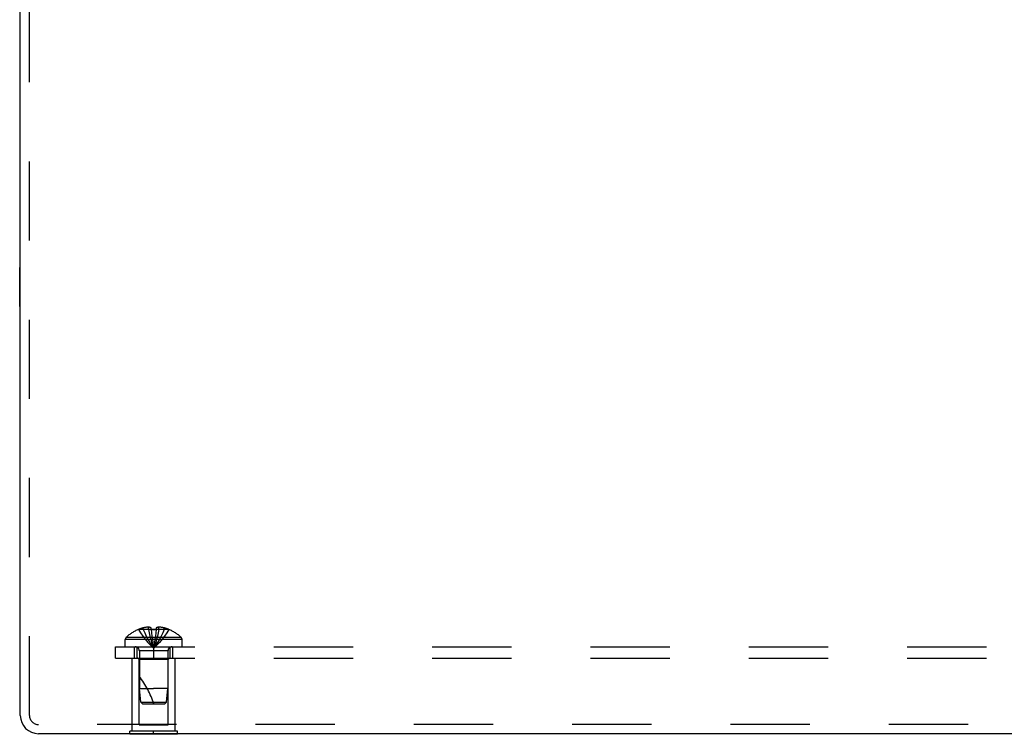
# Model space of a CAD drawing. Header units: inches. Extents: x 0 to 94.4, y 0 to 61.1.
# Tile 75 of 112: x 68.6 to 75.1, y 27.8 to 32.5. Entities that reach past the tile are written whole.
import ezdxf

# ---------------------------------------------------------------- set-up
doc = ezdxf.new("R2010")
doc.units = ezdxf.units.IN
doc.header["$LTSCALE"] = 5.194444
doc.header["$MEASUREMENT"] = 0
doc.linetypes.add('HIDDEN', pattern=[0.2, 0.1, -0.1])
doc.layers.get('0').update_dxf_attribs({"linetype": 'CONTINUOUS'})
doc.layers.add('DEFAULT_2', color=8, linetype='HIDDEN')
doc.layers.add('SUBPANEL', color=7, linetype='CONTINUOUS')

msp = doc.modelspace()

# ---------------------------------------------------------------- linework, layer by layer
at = {"color": 3, "linetype": 'Continuous'}
for p, q in [((68.6079, 27.9403), (68.6079, 36.1911)), ((92.4879, 27.8203), (68.7279, 27.8203))]:
    msp.add_line(p, q, dxfattribs=at)
at = {"color": 7, "linetype": 'Continuous'}
for p, q in [((68.6039, 30.6244), (68.6039, 30.8804)), ((68.6039, 30.8804), (68.6079, 30.8804)), ((68.6039, 30.6244), (68.6079, 30.6244)), ((69.3269, 27.8163), (69.3269, 27.8203)), ((69.6389, 27.8163), (69.3269, 27.8163)), ((69.4829, 27.8163), (69.4829, 27.8203)), ((69.6389, 27.8163), (69.6389, 27.8203))]:
    msp.add_line(p, q, dxfattribs=at)
at = {"color": 3, "linetype": 'Continuous'}
msp.add_arc((68.7279, 27.9403), 0.12, 180, 270, dxfattribs=at)
at = {"layer": 'DEFAULT_2', "color": 8, "linetype": 'HIDDEN'}
for p, q in [((68.6679, 27.9403), (68.6679, 36.2206)), ((69.3429, 27.8373), (69.3429, 28.3163)), ((69.3429, 28.3163), (69.6229, 28.3163)), ((69.3879, 28.3063), (69.3779, 28.3163)), ((69.3879, 27.8788), (69.3879, 28.3063)), ((69.5779, 28.3063), (69.3879, 28.3063)), ((69.5779, 28.3063), (69.5879, 28.3163)), ((69.5779, 27.8788), (69.5779, 28.3063)), ((69.6229, 27.8373), (69.6229, 28.3163)), ((92.4879, 27.8803), (68.7279, 27.8803)), ((69.3879, 27.8788), (69.5779, 27.8788)), ((69.3269, 27.8203), (69.3269, 27.8373)), ((69.6389, 27.8373), (69.3269, 27.8373)), ((69.4829, 27.8203), (69.4829, 27.8373)), ((69.6389, 27.8203), (69.6389, 27.8373))]:
    msp.add_line(p, q, dxfattribs=at)
msp.add_arc((68.7279, 27.9403), 0.06, 180, 270, dxfattribs=at)
at = {"layer": 'SUBPANEL', "color": 8, "linetype": 'HIDDEN'}
for p, q in [((69.3836, 28.5042), (69.3834, 28.5046)), ((69.3846, 28.5046), (69.3836, 28.5042)), ((69.4674, 28.5046), (69.3846, 28.5046)), ((69.4144, 28.5046), (69.4144, 28.5147)), ((69.448, 28.5046), (69.448, 28.5196)), ((69.4674, 28.5046), (69.4674, 28.5147)), ((69.4674, 28.5046), (69.4696, 28.4821)), ((69.4674, 28.5046), (69.4674, 28.5042)), ((69.4674, 28.5042), (69.47, 28.5043)), ((69.4803, 28.5046), (69.4829, 28.5046)), ((69.4829, 28.5046), (69.4855, 28.5046)), ((69.4958, 28.5043), (69.4984, 28.5042)), ((69.4984, 28.5046), (69.4962, 28.4821)), ((69.4984, 28.5147), (69.4984, 28.5046)), ((69.4984, 28.5046), (69.4984, 28.5042)), ((69.5812, 28.5046), (69.4984, 28.5046)), ((69.5178, 28.5046), (69.5178, 28.5196)), ((69.5514, 28.5046), (69.5514, 28.5147)), ((69.5822, 28.5042), (69.5812, 28.5046)), ((69.5824, 28.5046), (69.5822, 28.5042)), ((69.2964, 28.3913), (69.2964, 28.4378)), ((69.6694, 28.4378), (69.2964, 28.4378)), ((69.6632, 28.4523), (69.3026, 28.4523)), ((69.4695, 28.4825), (69.4719, 28.4606)), ((69.4719, 28.4609), (69.4744, 28.4398)), ((69.4744, 28.4399), (69.477, 28.4194)), ((69.6694, 28.3913), (69.6694, 28.4378)), ((69.2329, 28.3163), (69.2329, 28.3913)), ((69.2329, 28.3913), (91.9829, 28.3913)), ((69.3579, 28.3163), (69.3579, 28.3913)), ((69.3738, 28.3163), (69.3738, 28.3913)), ((69.3889, 28.3631), (69.3889, 28.1163)), ((69.5769, 28.3631), (69.3889, 28.3631)), ((69.4829, 28.3913), (69.4829, 28.3163)), ((69.5769, 28.3631), (69.5769, 28.1163)), ((69.592, 28.3163), (69.592, 28.3913)), ((69.6079, 28.3163), (69.6079, 28.3913)), ((69.2329, 28.3163), (91.9829, 28.3163)), ((69.3979, 28.0262), (69.3889, 28.1163)), ((69.3889, 28.1163), (69.4829, 28.1163)), ((69.5769, 28.1163), (69.4829, 28.1163)), ((69.5679, 28.0262), (69.5769, 28.1163)), ((69.4089, 28.0163), (69.3979, 28.0262)), ((69.3979, 28.0262), (69.5679, 28.0262)), ((69.4089, 28.0163), (69.5569, 28.0163)), ((69.5569, 28.0163), (69.5679, 28.0262))]:
    msp.add_line(p, q, dxfattribs=at)
for points in [[(69.3836, 28.5042), (69.3973, 28.4821), (69.4122, 28.4606), (69.4281, 28.4398), (69.4453, 28.4194), (69.4635, 28.3997), (69.4829, 28.3806)], [(69.448, 28.5196), (69.4438, 28.5193), (69.4396, 28.5189), (69.4354, 28.5184), (69.4312, 28.5179), (69.427, 28.5172), (69.4228, 28.5164), (69.4186, 28.5156), (69.4144, 28.5147)], [(69.4144, 28.5046), (69.4239, 28.4825), (69.4341, 28.4609), (69.4451, 28.4399), (69.4569, 28.4196), (69.4695, 28.3998), (69.4829, 28.3806)], [(69.4674, 28.5147), (69.4648, 28.5157), (69.4623, 28.5165), (69.4598, 28.5173), (69.4574, 28.5179), (69.455, 28.5185), (69.4527, 28.5189), (69.4503, 28.5193), (69.448, 28.5196)], [(69.448, 28.5046), (69.4528, 28.4825), (69.458, 28.4609), (69.4637, 28.4399), (69.4697, 28.4196), (69.4761, 28.3998), (69.4829, 28.3806)], [(69.4829, 28.5046), (69.4803, 28.5046), (69.4777, 28.5046), (69.4751, 28.5045), (69.4726, 28.5044), (69.47, 28.5043), (69.4674, 28.5042)], [(69.4726, 28.5044), (69.4751, 28.5045), (69.4777, 28.5046)], [(69.5178, 28.5046), (69.513, 28.4825), (69.5078, 28.4609), (69.5022, 28.4399), (69.4961, 28.4196), (69.4897, 28.3998), (69.4829, 28.3806)], [(69.5514, 28.5046), (69.542, 28.4825), (69.5317, 28.4609), (69.5207, 28.4399), (69.5089, 28.4196), (69.4963, 28.3998), (69.4829, 28.3806)], [(69.4984, 28.5042), (69.4958, 28.5043), (69.4932, 28.5044), (69.4907, 28.5045), (69.4881, 28.5046), (69.4855, 28.5046), (69.4829, 28.5046)], [(69.5822, 28.5042), (69.5685, 28.4821), (69.5536, 28.4606), (69.5377, 28.4398), (69.5206, 28.4194), (69.5023, 28.3997), (69.4829, 28.3806)], [(69.4881, 28.5046), (69.4907, 28.5045), (69.4932, 28.5044)], [(69.5178, 28.5196), (69.5155, 28.5193), (69.5131, 28.5189), (69.5108, 28.5185), (69.5084, 28.5179), (69.506, 28.5173), (69.5035, 28.5165), (69.501, 28.5157), (69.4984, 28.5147)], [(69.5514, 28.5147), (69.5472, 28.5156), (69.543, 28.5164), (69.5388, 28.5172), (69.5346, 28.5179), (69.5304, 28.5184), (69.5262, 28.5189), (69.522, 28.5193), (69.5178, 28.5196)], [(69.4963, 28.4825), (69.4939, 28.4606), (69.4914, 28.4398), (69.4888, 28.4194), (69.4859, 28.3997), (69.4829, 28.3806)], [(69.494, 28.4609), (69.4915, 28.4399), (69.4888, 28.4196), (69.4859, 28.3998), (69.4829, 28.3806)], [(69.477, 28.4196), (69.4799, 28.3998), (69.4829, 28.3806)], [(69.477, 28.4194), (69.4799, 28.3997), (69.4829, 28.3806)]]:
    msp.add_lwpolyline(points, dxfattribs=at)
for centre, radius, start, end in [((69.4829, 28.2624), 0.2618, 112.36129, 133.5138), ((69.4829, 28.2624), 0.2614, 105.19411, 112.08938), ((69.4829, 28.2624), 0.2614, 67.91062, 74.80589), ((69.4829, 28.2624), 0.2618, 46.4862, 67.63871), ((69.3164, 28.4378), 0.02, 133.5138, 180), ((69.6494, 28.4378), 0.02, 0, 46.4862), ((69.3607, 28.3631), 0.0282, 0, 90), ((69.6051, 28.3631), 0.0282, 90, 180), ((68.9377, 27.8461), 0.5712, 17.33536, 37.81376)]:
    msp.add_arc(centre, radius, start, end, dxfattribs=at)

doc.saveas('drawing.dxf')
